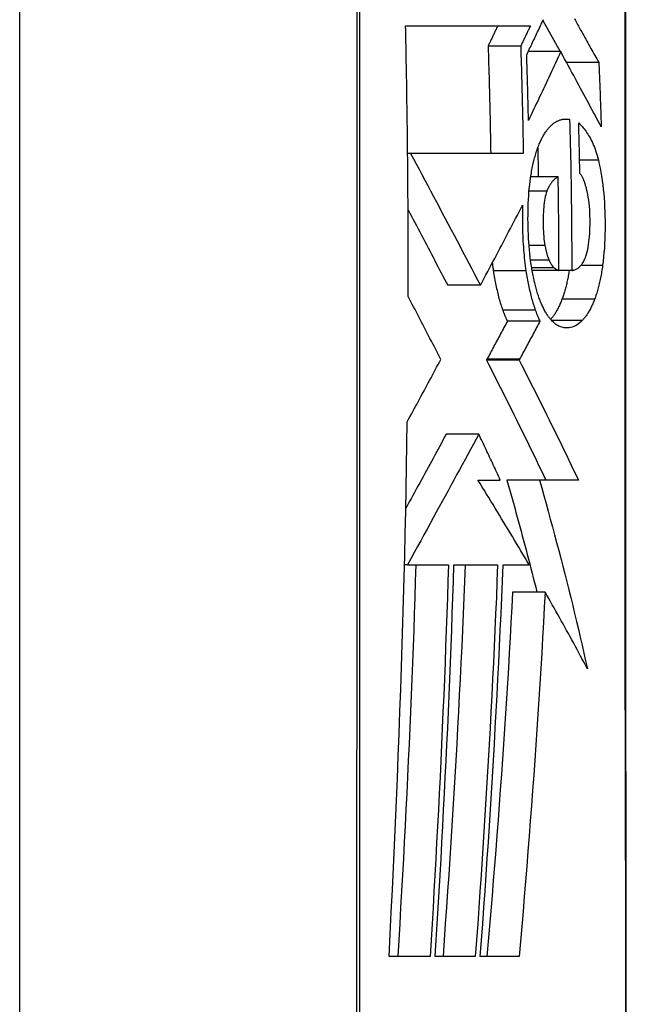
# Model space of a CAD drawing. Header units: inches. Extents: x 11 to 342, y 26 to 169.
# Tile 132 of 218: x 97.201 to 97.356, y 115.351 to 115.602. Entities that reach past the tile are written whole.
import ezdxf

# ---------------------------------------------------------------- set-up
doc = ezdxf.new("R2010")
doc.units = ezdxf.units.IN
doc.header["$MEASUREMENT"] = 0
doc.layers.add('Visible Edges(ANSI)', color=7, linetype='Continuous', lineweight=25)
doc.layers.add('Visible Tangent Edges(ANSI)', color=7, linetype='Continuous', lineweight=25)

msp = doc.modelspace()

# ---------------------------------------------------------------- linework, layer by layer
at = {"layer": 'Visible Edges(ANSI)'}
for p, q in [((97.20061, 115.10921), (97.20061, 115.96658)), ((97.29926, 115.60072), (97.33114, 115.60072)), ((97.33434, 115.60207), (97.33875, 115.59417)), ((97.32867, 115.59556), (97.32034, 115.59556)), ((97.3389, 115.59417), (97.33061, 115.59417)), ((97.34864, 115.59138), (97.3404, 115.59138)), ((97.34118, 115.57683), (97.3393, 115.57683)), ((97.29976, 115.56879), (97.29976, 115.5696)), ((97.29977, 115.56811), (97.29976, 115.56879)), ((97.30055, 115.56811), (97.29977, 115.56811)), ((97.32935, 115.56811), (97.30055, 115.56811)), ((97.33826, 115.56212), (97.33124, 115.56212)), ((97.33846, 115.5382), (97.3316, 115.5382)), ((97.34172, 115.5382), (97.33846, 115.5382)), ((97.31838, 115.53439), (97.31004, 115.53439)), ((97.31838, 115.53439), (97.31847, 115.53454)), ((97.33361, 115.5252), (97.32527, 115.5252)), ((97.32005, 115.51551), (97.31992, 115.51527)), ((97.32827, 115.51527), (97.31992, 115.51527)), ((97.32839, 115.51551), (97.32827, 115.51527)), ((97.31798, 115.49631), (97.30965, 115.49631)), ((97.31773, 115.48458), (97.32347, 115.48458)), ((97.33349, 115.4846), (97.32515, 115.4846)), ((97.34342, 115.48458), (97.33349, 115.4846)), ((97.29975, 115.4629), (97.29898, 115.4629)), ((97.29975, 115.4629), (97.29975, 115.4629)), ((97.29975, 115.4629), (97.3102, 115.4629)), ((97.31161, 115.4629), (97.32277, 115.4629)), ((97.32416, 115.4629), (97.33086, 115.4629)), ((97.3349, 115.45596), (97.32658, 115.45596)), ((97.30552, 115.36274), (97.29502, 115.36274)), ((97.31708, 115.36274), (97.30683, 115.36274)), ((97.32828, 115.36274), (97.31835, 115.36274))]:
    msp.add_line(p, q, dxfattribs=at)
at = {"layer": 'Visible Edges(ANSI)', "flags": 128}
for points in [[(97.35567, 115.34042), (97.35565, 115.35512), (97.35564, 115.37031), (97.35562, 115.38594), (97.3556, 115.40197), (97.35559, 115.41832), (97.35558, 115.43494), (97.35556, 115.45178), (97.35555, 115.46876), (97.35555, 115.48589), (97.35554, 115.50321), (97.35553, 115.52066), (97.35553, 115.53818), (97.35553, 115.55569), (97.35554, 115.57314), (97.35555, 115.59046), (97.35555, 115.6076)], [(97.33021, 115.59334), (97.3304, 115.59374), (97.33059, 115.59413), (97.33077, 115.59452), (97.33096, 115.59491), (97.33115, 115.5953), (97.33133, 115.5957), (97.33152, 115.59609), (97.33171, 115.59648), (97.33189, 115.59687), (97.33208, 115.59727), (97.33227, 115.59766), (97.33245, 115.59805), (97.33264, 115.59844), (97.33282, 115.59884), (97.33301, 115.59923), (97.33319, 115.59962), (97.33338, 115.60002), (97.33356, 115.60041), (97.33375, 115.6008), (97.33393, 115.6012), (97.33411, 115.60159), (97.3343, 115.60198), (97.33448, 115.60238)], [(97.34239, 115.60256), (97.34266, 115.60208), (97.34293, 115.60159), (97.3432, 115.60111), (97.34347, 115.60063), (97.34374, 115.60015), (97.344, 115.59967), (97.34427, 115.5992), (97.34453, 115.59872), (97.3448, 115.59825), (97.34506, 115.59778), (97.34532, 115.59731), (97.34558, 115.59684), (97.34584, 115.59638), (97.3461, 115.59592), (97.34636, 115.59545), (97.34662, 115.59499), (97.34688, 115.59453), (97.34713, 115.59408), (97.34738, 115.59362), (97.34764, 115.59317), (97.34789, 115.59272), (97.34814, 115.59227), (97.34839, 115.59182), (97.34864, 115.59138)], [(97.29976, 115.5696), (97.29974, 115.5709), (97.29973, 115.57219), (97.29971, 115.57349), (97.2997, 115.57479), (97.29968, 115.57609), (97.29966, 115.57738), (97.29964, 115.57868), (97.29963, 115.57998), (97.29961, 115.58128), (97.29959, 115.58257), (97.29957, 115.58387), (97.29955, 115.58517), (97.29953, 115.58646), (97.2995, 115.58776), (97.29948, 115.58906), (97.29946, 115.59035), (97.29944, 115.59165), (97.29941, 115.59295), (97.29939, 115.59424), (97.29936, 115.59554), (97.29934, 115.59683), (97.29931, 115.59813), (97.29928, 115.59943), (97.29926, 115.60072)], [(97.32281, 115.60072), (97.32271, 115.60051), (97.3226, 115.60029), (97.3225, 115.60008), (97.3224, 115.59986), (97.3223, 115.59965), (97.32219, 115.59943), (97.32209, 115.59921), (97.32199, 115.599), (97.32189, 115.59878), (97.32178, 115.59857), (97.32168, 115.59835), (97.32158, 115.59814), (97.32147, 115.59792), (97.32137, 115.59771), (97.32127, 115.59749), (97.32117, 115.59728), (97.32106, 115.59706), (97.32096, 115.59685), (97.32086, 115.59663), (97.32075, 115.59642), (97.32065, 115.5962), (97.32055, 115.59599), (97.32044, 115.59577), (97.32034, 115.59556)], [(97.33114, 115.60072), (97.33103, 115.60051), (97.33093, 115.60029), (97.33083, 115.60008), (97.33073, 115.59986), (97.33063, 115.59965), (97.33052, 115.59943), (97.33042, 115.59921), (97.33032, 115.599), (97.33022, 115.59878), (97.33011, 115.59857), (97.33001, 115.59835), (97.32991, 115.59814), (97.3298, 115.59792), (97.3297, 115.59771), (97.3296, 115.59749), (97.3295, 115.59728), (97.32939, 115.59706), (97.32929, 115.59685), (97.32919, 115.59663), (97.32908, 115.59642), (97.32898, 115.5962), (97.32888, 115.59599), (97.32877, 115.59577), (97.32867, 115.59556)], [(97.32034, 115.59556), (97.32038, 115.59441), (97.32041, 115.59327), (97.32045, 115.59213), (97.32048, 115.59099), (97.32051, 115.58984), (97.32054, 115.5887), (97.32058, 115.58756), (97.32061, 115.58642), (97.32064, 115.58527), (97.32067, 115.58413), (97.3207, 115.58299), (97.32072, 115.58184), (97.32075, 115.5807), (97.32078, 115.57956), (97.32081, 115.57841), (97.32083, 115.57727), (97.32086, 115.57612), (97.32088, 115.57498), (97.3209, 115.57383), (97.32093, 115.57269), (97.32095, 115.57154), (97.32097, 115.5704), (97.32099, 115.56925), (97.32101, 115.56811)], [(97.32867, 115.59556), (97.32871, 115.59441), (97.32874, 115.59327), (97.32878, 115.59213), (97.32881, 115.59098), (97.32885, 115.58984), (97.32888, 115.58869), (97.32891, 115.58755), (97.32894, 115.58641), (97.32897, 115.58526), (97.329, 115.58412), (97.32903, 115.58298), (97.32906, 115.58183), (97.32909, 115.58069), (97.32912, 115.57954), (97.32914, 115.5784), (97.32917, 115.57726), (97.32919, 115.57611), (97.32922, 115.57497), (97.32924, 115.57383), (97.32926, 115.57268), (97.32929, 115.57154), (97.32931, 115.57039), (97.32933, 115.56925), (97.32935, 115.56811)], [(97.33067, 115.57657), (97.33065, 115.57727), (97.33063, 115.57796), (97.33062, 115.57866), (97.3306, 115.57936), (97.33058, 115.58006), (97.33057, 115.58076), (97.33055, 115.58146), (97.33053, 115.58216), (97.33051, 115.58286), (97.3305, 115.58356), (97.33048, 115.58426), (97.33046, 115.58496), (97.33044, 115.58566), (97.33042, 115.58636), (97.3304, 115.58706), (97.33038, 115.58775), (97.33036, 115.58845), (97.33034, 115.58915), (97.33032, 115.58985), (97.3303, 115.59055), (97.33028, 115.59125), (97.33025, 115.59195), (97.33023, 115.59265), (97.33021, 115.59334)], [(97.3389, 115.59417), (97.33856, 115.59344), (97.33822, 115.5927), (97.33789, 115.59197), (97.33755, 115.59123), (97.33721, 115.5905), (97.33687, 115.58976), (97.33653, 115.58903), (97.33619, 115.58829), (97.33585, 115.58756), (97.33551, 115.58682), (97.33516, 115.58608), (97.33482, 115.58535), (97.33448, 115.58462), (97.33413, 115.58388), (97.33379, 115.58315), (97.33344, 115.58241), (97.3331, 115.58168), (97.33275, 115.58095), (97.3324, 115.58022), (97.33206, 115.57948), (97.33171, 115.57875), (97.33136, 115.57802), (97.33101, 115.57729), (97.33067, 115.57657)], [(97.34926, 115.57491), (97.34887, 115.57564), (97.34847, 115.57638), (97.34808, 115.57712), (97.34768, 115.57786), (97.34728, 115.5786), (97.34688, 115.57935), (97.34647, 115.5801), (97.34607, 115.58086), (97.34566, 115.58162), (97.34524, 115.58239), (97.34482, 115.58317), (97.3444, 115.58395), (97.34397, 115.58474), (97.34354, 115.58554), (97.34311, 115.58635), (97.34267, 115.58718), (97.34222, 115.58801), (97.34176, 115.58885), (97.3413, 115.5897), (97.34084, 115.59057), (97.34036, 115.59145), (97.33988, 115.59234), (97.33939, 115.59325), (97.3389, 115.59417)], [(97.34864, 115.59138), (97.34867, 115.59069), (97.3487, 115.59001), (97.34873, 115.58932), (97.34876, 115.58863), (97.34879, 115.58795), (97.34882, 115.58726), (97.34884, 115.58658), (97.34887, 115.58589), (97.3489, 115.58521), (97.34892, 115.58452), (97.34895, 115.58383), (97.34898, 115.58315), (97.349, 115.58246), (97.34903, 115.58178), (97.34905, 115.58109), (97.34908, 115.5804), (97.3491, 115.57972), (97.34913, 115.57903), (97.34915, 115.57834), (97.34917, 115.57766), (97.3492, 115.57697), (97.34922, 115.57628), (97.34924, 115.5756), (97.34926, 115.57491)], [(97.33366, 115.57108), (97.33379, 115.57136), (97.33392, 115.57163), (97.33405, 115.57189), (97.33419, 115.57215), (97.33432, 115.5724), (97.33446, 115.57264), (97.33459, 115.57287), (97.33473, 115.5731), (97.33487, 115.57332), (97.33501, 115.57353), (97.33515, 115.57374), (97.33529, 115.57394), (97.33543, 115.57413), (97.33558, 115.57431), (97.33572, 115.57449), (97.33587, 115.57466), (97.33602, 115.57483), (97.33617, 115.57498), (97.33632, 115.57513), (97.33647, 115.57528), (97.33662, 115.57542), (97.33677, 115.57555), (97.33693, 115.57567), (97.33708, 115.57579)], [(97.33708, 115.57579), (97.33725, 115.57591), (97.33741, 115.57603), (97.33758, 115.57613), (97.33775, 115.57623), (97.33792, 115.57633), (97.33809, 115.57641), (97.33826, 115.57649), (97.33843, 115.57656), (97.3386, 115.57663), (97.33877, 115.57669), (97.33894, 115.57674), (97.33911, 115.57678), (97.33928, 115.57682), (97.33945, 115.57686), (97.33962, 115.57688), (97.33979, 115.5769), (97.33997, 115.57691), (97.34014, 115.57692), (97.34031, 115.57692), (97.34048, 115.57691), (97.34066, 115.5769), (97.34083, 115.57688), (97.34101, 115.57686), (97.34118, 115.57683)], [(97.34118, 115.57683), (97.34122, 115.57522), (97.34127, 115.57361), (97.34131, 115.572), (97.34134, 115.57039), (97.34138, 115.56878), (97.34142, 115.56717), (97.34145, 115.56556), (97.34148, 115.56395), (97.34151, 115.56234), (97.34154, 115.56074), (97.34156, 115.55913), (97.34159, 115.55752), (97.34161, 115.55591), (97.34163, 115.5543), (97.34165, 115.55269), (97.34166, 115.55108), (97.34168, 115.54947), (97.34169, 115.54786), (97.3417, 115.54625), (97.34171, 115.54464), (97.34172, 115.54303), (97.34172, 115.54142), (97.34172, 115.53981), (97.34172, 115.5382)], [(97.3435, 115.5759), (97.34374, 115.57568), (97.34397, 115.57544), (97.34421, 115.5752), (97.34445, 115.57494), (97.34468, 115.57466), (97.34492, 115.57437), (97.34515, 115.57407), (97.34538, 115.57376), (97.3456, 115.57342), (97.34583, 115.57307), (97.34605, 115.57271), (97.34627, 115.57233), (97.34649, 115.57193), (97.3467, 115.57152), (97.34691, 115.57108), (97.34711, 115.57063), (97.34731, 115.57016), (97.3475, 115.56968), (97.34769, 115.56917), (97.34787, 115.56865), (97.34804, 115.56811), (97.34821, 115.56755), (97.34837, 115.56697), (97.34853, 115.56637)], [(97.34381, 115.56295), (97.3438, 115.56349), (97.34379, 115.56403), (97.34378, 115.56457), (97.34376, 115.56511), (97.34375, 115.56565), (97.34374, 115.56619), (97.34373, 115.56673), (97.34372, 115.56727), (97.34371, 115.56781), (97.34369, 115.56835), (97.34368, 115.56889), (97.34367, 115.56943), (97.34366, 115.56997), (97.34364, 115.57051), (97.34363, 115.57105), (97.34362, 115.57159), (97.3436, 115.57212), (97.34359, 115.57266), (97.34357, 115.5732), (97.34356, 115.57374), (97.34355, 115.57428), (97.34353, 115.57482), (97.34352, 115.57536), (97.3435, 115.5759)], [(97.33134, 115.56274), (97.33141, 115.56316), (97.33148, 115.56356), (97.33156, 115.56397), (97.33163, 115.56436), (97.33171, 115.56475), (97.33179, 115.56514), (97.33188, 115.56552), (97.33197, 115.5659), (97.33205, 115.56627), (97.33215, 115.56663), (97.33224, 115.56699), (97.33234, 115.56735), (97.33244, 115.5677), (97.33254, 115.56804), (97.33264, 115.56837), (97.33275, 115.5687), (97.33285, 115.56902), (97.33296, 115.56934), (97.33307, 115.56965), (97.33319, 115.56995), (97.3333, 115.57024), (97.33342, 115.57053), (97.33354, 115.57081), (97.33366, 115.57108)], [(97.33303, 115.56952), (97.33303, 115.56921), (97.33304, 115.5689), (97.33305, 115.56859), (97.33305, 115.56828), (97.33306, 115.56798), (97.33307, 115.56767), (97.33307, 115.56736), (97.33308, 115.56705), (97.33309, 115.56674), (97.33309, 115.56644), (97.3331, 115.56613), (97.3331, 115.56582), (97.33311, 115.56551), (97.33312, 115.5652), (97.33312, 115.5649), (97.33313, 115.56459), (97.33313, 115.56428), (97.33314, 115.56397), (97.33315, 115.56366), (97.33315, 115.56336), (97.33316, 115.56305), (97.33316, 115.56274), (97.33317, 115.56243), (97.33317, 115.56212)], [(97.29992, 115.53152), (97.29993, 115.53305), (97.29993, 115.53457), (97.29993, 115.5361), (97.29993, 115.53762), (97.29993, 115.53915), (97.29993, 115.54067), (97.29993, 115.54219), (97.29992, 115.54372), (97.29992, 115.54524), (97.29992, 115.54677), (97.29991, 115.54829), (97.2999, 115.54982), (97.2999, 115.55134), (97.29989, 115.55286), (97.29988, 115.55439), (97.29987, 115.55591), (97.29986, 115.55744), (97.29985, 115.55896), (97.29984, 115.56049), (97.29983, 115.56201), (97.29982, 115.56353), (97.2998, 115.56506), (97.29979, 115.56658), (97.29977, 115.56811)], [(97.30055, 115.56811), (97.30127, 115.56677), (97.30198, 115.56542), (97.30271, 115.56406), (97.30344, 115.56269), (97.30417, 115.56131), (97.30491, 115.55992), (97.30565, 115.55853), (97.3064, 115.55712), (97.30714, 115.55572), (97.30789, 115.5543), (97.30864, 115.55288), (97.3094, 115.55146), (97.31015, 115.55004), (97.31091, 115.54861), (97.31166, 115.54718), (97.31241, 115.54575), (97.31317, 115.54432), (97.31392, 115.54289), (97.31467, 115.54147), (97.31542, 115.54004), (97.31617, 115.53862), (97.31691, 115.5372), (97.31765, 115.53579), (97.31838, 115.53439)], [(97.34853, 115.56637), (97.34876, 115.56539), (97.34897, 115.56439), (97.34917, 115.56335), (97.34935, 115.5623), (97.34951, 115.56121), (97.34966, 115.56011), (97.34979, 115.55899), (97.3499, 115.55786), (97.34999, 115.55672), (97.35007, 115.55557), (97.35014, 115.55441), (97.35019, 115.55324), (97.35022, 115.55207), (97.35024, 115.55089), (97.35025, 115.54972), (97.35024, 115.54854), (97.35022, 115.54737), (97.35018, 115.5462), (97.35013, 115.54505), (97.35006, 115.5439), (97.34997, 115.54276), (97.34987, 115.54164), (97.34975, 115.54053), (97.34961, 115.53944)], [(97.33136, 115.5397), (97.33122, 115.54062), (97.3311, 115.54155), (97.33099, 115.5425), (97.3309, 115.54346), (97.33081, 115.54443), (97.33074, 115.54541), (97.33068, 115.54639), (97.33063, 115.54738), (97.3306, 115.54838), (97.33057, 115.54938), (97.33055, 115.55038), (97.33054, 115.55138), (97.33055, 115.55237), (97.33056, 115.55336), (97.33058, 115.55434), (97.33062, 115.55532), (97.33066, 115.5563), (97.33072, 115.55726), (97.33079, 115.55821), (97.33087, 115.55914), (97.33097, 115.56007), (97.33108, 115.56097), (97.3312, 115.56187), (97.33134, 115.56274)], [(97.33826, 115.56212), (97.33813, 115.56205), (97.338, 115.56197), (97.33787, 115.56189), (97.33774, 115.5618), (97.33761, 115.56171), (97.33748, 115.5616), (97.33735, 115.5615), (97.33722, 115.56138), (97.33709, 115.56126), (97.33696, 115.56113), (97.33684, 115.561), (97.33671, 115.56086), (97.33659, 115.56071), (97.33647, 115.56055), (97.33635, 115.56038), (97.33623, 115.56021), (97.33611, 115.56003), (97.336, 115.55983), (97.33588, 115.55963), (97.33577, 115.55941), (97.33566, 115.55919), (97.33556, 115.55895), (97.33545, 115.5587), (97.33536, 115.55845)], [(97.33846, 115.5382), (97.33846, 115.5392), (97.33846, 115.54019), (97.33846, 115.54119), (97.33846, 115.54219), (97.33845, 115.54318), (97.33845, 115.54418), (97.33844, 115.54518), (97.33844, 115.54618), (97.33843, 115.54717), (97.33843, 115.54817), (97.33842, 115.54917), (97.33841, 115.55016), (97.3384, 115.55116), (97.33839, 115.55216), (97.33838, 115.55315), (97.33837, 115.55415), (97.33836, 115.55515), (97.33835, 115.55614), (97.33834, 115.55714), (97.33832, 115.55814), (97.33831, 115.55913), (97.33829, 115.56013), (97.33828, 115.56113), (97.33826, 115.56212)], [(97.34552, 115.55902), (97.34546, 115.55923), (97.3454, 115.55945), (97.34535, 115.55966), (97.34528, 115.55987), (97.34522, 115.56008), (97.34516, 115.56028), (97.3451, 115.56048), (97.34503, 115.56068), (97.34496, 115.56087), (97.34489, 115.56106), (97.34482, 115.56124), (97.34475, 115.56142), (97.34468, 115.56159), (97.34461, 115.56175), (97.34453, 115.56191), (97.34446, 115.56206), (97.34438, 115.5622), (97.3443, 115.56234), (97.34422, 115.56246), (97.34414, 115.56258), (97.34406, 115.56269), (97.34398, 115.56279), (97.34389, 115.56287), (97.34381, 115.56295)], [(97.33536, 115.55845), (97.33521, 115.55803), (97.33508, 115.55757), (97.33496, 115.55709), (97.33485, 115.55658), (97.33476, 115.55604), (97.33468, 115.55549), (97.33461, 115.55492), (97.33456, 115.55434), (97.33451, 115.55374), (97.33448, 115.55314), (97.33445, 115.55253), (97.33443, 115.55191), (97.33443, 115.5513), (97.33442, 115.55068), (97.33443, 115.55005), (97.33444, 115.54942), (97.33446, 115.54879), (97.33449, 115.54816), (97.33453, 115.54754), (97.33457, 115.54692), (97.33463, 115.54631), (97.3347, 115.54572), (97.33478, 115.54513), (97.33488, 115.54457)], [(97.34534, 115.54182), (97.34551, 115.54236), (97.34566, 115.54293), (97.3458, 115.54353), (97.34592, 115.54417), (97.34603, 115.54483), (97.34612, 115.5455), (97.3462, 115.54619), (97.34627, 115.5469), (97.34632, 115.54762), (97.34636, 115.54835), (97.34638, 115.54909), (97.3464, 115.54983), (97.3464, 115.55057), (97.3464, 115.55134), (97.34639, 115.55216), (97.34635, 115.55298), (97.34631, 115.55379), (97.34625, 115.5546), (97.34617, 115.55539), (97.34607, 115.55617), (97.34596, 115.55692), (97.34583, 115.55764), (97.34568, 115.55834), (97.34552, 115.55902)], [(97.31847, 115.53454), (97.31891, 115.53538), (97.31935, 115.53622), (97.3198, 115.53706), (97.32024, 115.5379), (97.32069, 115.53874), (97.32114, 115.53959), (97.32158, 115.54043), (97.32203, 115.54128), (97.32248, 115.54213), (97.32292, 115.54298), (97.32337, 115.54383), (97.32382, 115.54468), (97.32426, 115.54553), (97.32471, 115.54638), (97.32516, 115.54723), (97.3256, 115.54808), (97.32605, 115.54893), (97.32649, 115.54978), (97.32694, 115.55063), (97.32738, 115.55149), (97.32782, 115.55234), (97.32826, 115.55319), (97.3287, 115.55403), (97.32914, 115.55488)], [(97.32914, 115.55488), (97.32912, 115.55417), (97.32911, 115.55346), (97.3291, 115.55275), (97.3291, 115.55204), (97.3291, 115.55133), (97.3291, 115.55061), (97.32911, 115.54989), (97.32912, 115.54918), (97.32914, 115.54846), (97.32917, 115.54774), (97.32919, 115.54702), (97.32923, 115.54631), (97.32926, 115.5456), (97.32931, 115.54489), (97.32936, 115.54418), (97.32941, 115.54348), (97.32947, 115.54278), (97.32953, 115.54209), (97.3296, 115.54141), (97.32968, 115.54072), (97.32976, 115.54005), (97.32984, 115.53938), (97.32993, 115.53871), (97.33003, 115.53806)], [(97.29989, 115.55367), (97.30031, 115.55287), (97.30074, 115.55207), (97.30116, 115.55126), (97.30159, 115.55046), (97.30201, 115.54965), (97.30244, 115.54885), (97.30286, 115.54804), (97.30329, 115.54723), (97.30372, 115.54643), (97.30414, 115.54562), (97.30457, 115.54481), (97.30499, 115.544), (97.30542, 115.5432), (97.30584, 115.54239), (97.30627, 115.54159), (97.30669, 115.54078), (97.30711, 115.53998), (97.30753, 115.53917), (97.30795, 115.53837), (97.30837, 115.53757), (97.30879, 115.53677), (97.30921, 115.53597), (97.30963, 115.53518), (97.31004, 115.53439)], [(97.33488, 115.54457), (97.33491, 115.54439), (97.33495, 115.54421), (97.33498, 115.54403), (97.33502, 115.54386), (97.33505, 115.54369), (97.33509, 115.54352), (97.33513, 115.54335), (97.33517, 115.54318), (97.33521, 115.54302), (97.33525, 115.54285), (97.33529, 115.54269), (97.33534, 115.54253), (97.33538, 115.54238), (97.33542, 115.54222), (97.33547, 115.54207), (97.33552, 115.54192), (97.33556, 115.54178), (97.33561, 115.54163), (97.33566, 115.54149), (97.33571, 115.54136), (97.33576, 115.54122), (97.33582, 115.54109), (97.33587, 115.54096), (97.33592, 115.54084)], [(97.34172, 115.5382), (97.34189, 115.53822), (97.34205, 115.53825), (97.34221, 115.53829), (97.34237, 115.53834), (97.34254, 115.53839), (97.3427, 115.53846), (97.34286, 115.53853), (97.34302, 115.53861), (97.34318, 115.5387), (97.34334, 115.53881), (97.3435, 115.53892), (97.34366, 115.53905), (97.34381, 115.53919), (97.34397, 115.53935), (97.34412, 115.53952), (97.34427, 115.5397), (97.34442, 115.53991), (97.34456, 115.54013), (97.3447, 115.54036), (97.34484, 115.54062), (97.34497, 115.54089), (97.3451, 115.54118), (97.34523, 115.54149), (97.34534, 115.54182)], [(97.32141, 115.5401), (97.32142, 115.54002), (97.32143, 115.53993), (97.32144, 115.53984), (97.32145, 115.53976), (97.32146, 115.53967), (97.32147, 115.53958), (97.32148, 115.5395), (97.3215, 115.53941), (97.32151, 115.53933), (97.32152, 115.53924), (97.32153, 115.53916), (97.32154, 115.53907), (97.32155, 115.53899), (97.32156, 115.5389), (97.32158, 115.53882), (97.32159, 115.53873), (97.3216, 115.53865), (97.32161, 115.53856), (97.32163, 115.53848), (97.32164, 115.53839), (97.32165, 115.53831), (97.32166, 115.53823), (97.32167, 115.53814), (97.32169, 115.53806)], [(97.33343, 115.53105), (97.33332, 115.53136), (97.33321, 115.53167), (97.33311, 115.53198), (97.33301, 115.5323), (97.3329, 115.53263), (97.33281, 115.53296), (97.33271, 115.5333), (97.33261, 115.53364), (97.33252, 115.53399), (97.33243, 115.53434), (97.33234, 115.5347), (97.33225, 115.53506), (97.33216, 115.53542), (97.33208, 115.53579), (97.332, 115.53617), (97.33192, 115.53654), (97.33184, 115.53693), (97.33177, 115.53731), (97.33169, 115.5377), (97.33162, 115.53809), (97.33155, 115.53849), (97.33149, 115.53889), (97.33142, 115.53929), (97.33136, 115.5397)], [(97.33592, 115.54084), (97.33597, 115.54073), (97.33602, 115.54062), (97.33607, 115.54051), (97.33612, 115.54041), (97.33618, 115.54031), (97.33623, 115.54021), (97.33628, 115.54011), (97.33633, 115.54002), (97.33638, 115.53993), (97.33644, 115.53984), (97.33649, 115.53975), (97.33655, 115.53967), (97.3366, 115.53959), (97.33666, 115.53951), (97.33671, 115.53943), (97.33677, 115.53936), (97.33682, 115.53929), (97.33688, 115.53922), (97.33694, 115.53915), (97.33699, 115.53909), (97.33705, 115.53903), (97.33711, 115.53898), (97.33717, 115.53892), (97.33723, 115.53887)], [(97.34961, 115.53944), (97.34955, 115.53903), (97.34949, 115.53863), (97.34943, 115.53823), (97.34936, 115.53783), (97.3493, 115.53744), (97.34923, 115.53705), (97.34915, 115.53667), (97.34908, 115.53629), (97.349, 115.53591), (97.34892, 115.53554), (97.34884, 115.53517), (97.34876, 115.5348), (97.34867, 115.53444), (97.34858, 115.53409), (97.34849, 115.53374), (97.3484, 115.53339), (97.3483, 115.53305), (97.34821, 115.53272), (97.34811, 115.53239), (97.348, 115.53207), (97.3479, 115.53176), (97.34779, 115.53145), (97.34769, 115.53114), (97.34758, 115.53085)], [(97.32169, 115.53806), (97.32176, 115.53759), (97.32184, 115.53712), (97.32191, 115.53666), (97.32199, 115.5362), (97.32207, 115.53574), (97.32216, 115.53529), (97.32225, 115.53485), (97.32233, 115.53441), (97.32243, 115.53397), (97.32252, 115.53354), (97.32262, 115.53311), (97.32271, 115.53269), (97.32282, 115.53227), (97.32292, 115.53186), (97.32302, 115.53146), (97.32313, 115.53106), (97.32324, 115.53066), (97.32335, 115.53027), (97.32347, 115.52989), (97.32358, 115.52951), (97.3237, 115.52914), (97.32382, 115.52878), (97.32395, 115.52842), (97.32407, 115.52807)], [(97.33003, 115.53806), (97.3301, 115.53759), (97.33018, 115.53712), (97.33025, 115.53666), (97.33033, 115.5362), (97.33042, 115.53574), (97.3305, 115.53529), (97.33059, 115.53485), (97.33068, 115.53441), (97.33077, 115.53397), (97.33086, 115.53354), (97.33096, 115.53311), (97.33106, 115.53269), (97.33116, 115.53227), (97.33126, 115.53186), (97.33137, 115.53146), (97.33147, 115.53106), (97.33158, 115.53066), (97.3317, 115.53027), (97.33181, 115.52989), (97.33193, 115.52951), (97.33204, 115.52914), (97.33217, 115.52878), (97.33229, 115.52842), (97.33241, 115.52807)], [(97.33723, 115.53887), (97.33728, 115.53883), (97.33733, 115.53879), (97.33738, 115.53875), (97.33743, 115.53871), (97.33748, 115.53868), (97.33753, 115.53864), (97.33758, 115.5386), (97.33763, 115.53857), (97.33769, 115.53854), (97.33774, 115.5385), (97.33779, 115.53847), (97.33784, 115.53844), (97.33789, 115.53841), (97.33794, 115.53839), (97.338, 115.53836), (97.33805, 115.53833), (97.3381, 115.53831), (97.33815, 115.53829), (97.3382, 115.53827), (97.33826, 115.53825), (97.33831, 115.53824), (97.33836, 115.53822), (97.33841, 115.53821), (97.33846, 115.5382)], [(97.34108, 115.5382), (97.34102, 115.53785), (97.34097, 115.53751), (97.34091, 115.53717), (97.34084, 115.53683), (97.34078, 115.5365), (97.34071, 115.53617), (97.34065, 115.53584), (97.34058, 115.53552), (97.34051, 115.5352), (97.34043, 115.53488), (97.34036, 115.53456), (97.34028, 115.53425), (97.3402, 115.53394), (97.34012, 115.53364), (97.34004, 115.53334), (97.33996, 115.53305), (97.33987, 115.53276), (97.33979, 115.53247), (97.3397, 115.53219), (97.33961, 115.53191), (97.33952, 115.53164), (97.33943, 115.53137), (97.33933, 115.53111), (97.33923, 115.53085)], [(97.30826, 115.51543), (97.30792, 115.5161), (97.30757, 115.51677), (97.30723, 115.51745), (97.30688, 115.51812), (97.30654, 115.51879), (97.30619, 115.51946), (97.30584, 115.52013), (97.30549, 115.5208), (97.30515, 115.52148), (97.3048, 115.52215), (97.30445, 115.52282), (97.3041, 115.52349), (97.30375, 115.52416), (97.30341, 115.52483), (97.30306, 115.5255), (97.30271, 115.52617), (97.30236, 115.52684), (97.30201, 115.52751), (97.30166, 115.52818), (97.30131, 115.52885), (97.30097, 115.52952), (97.30062, 115.53019), (97.30027, 115.53086), (97.29992, 115.53152)], [(97.33653, 115.52546), (97.33638, 115.52562), (97.33624, 115.52579), (97.3361, 115.52596), (97.33596, 115.52614), (97.33582, 115.52632), (97.33568, 115.52651), (97.33555, 115.52671), (97.33541, 115.52691), (97.33528, 115.52712), (97.33515, 115.52734), (97.33501, 115.52756), (97.33488, 115.52779), (97.33476, 115.52802), (97.33463, 115.52827), (97.3345, 115.52851), (97.33438, 115.52877), (97.33425, 115.52903), (97.33413, 115.5293), (97.33401, 115.52957), (97.33389, 115.52986), (97.33377, 115.53014), (97.33366, 115.53044), (97.33354, 115.53074), (97.33343, 115.53105)], [(97.33923, 115.53085), (97.33913, 115.53056), (97.33902, 115.53029), (97.33891, 115.53002), (97.3388, 115.52976), (97.33868, 115.5295), (97.33857, 115.52925), (97.33845, 115.529), (97.33834, 115.52876), (97.33822, 115.52853), (97.3381, 115.5283), (97.33798, 115.52808), (97.33786, 115.52786), (97.33774, 115.52765), (97.33762, 115.52744), (97.33749, 115.52724), (97.33737, 115.52705), (97.33724, 115.52686), (97.33711, 115.52668), (97.33698, 115.5265), (97.33686, 115.52632), (97.33673, 115.52616), (97.33659, 115.52599), (97.33646, 115.52584), (97.33633, 115.52568)], [(97.34758, 115.53085), (97.34746, 115.53054), (97.34734, 115.53025), (97.34722, 115.52996), (97.3471, 115.52967), (97.34698, 115.5294), (97.34686, 115.52913), (97.34673, 115.52887), (97.34661, 115.52861), (97.34648, 115.52837), (97.34635, 115.52813), (97.34622, 115.52789), (97.34609, 115.52766), (97.34595, 115.52744), (97.34582, 115.52722), (97.34569, 115.52702), (97.34555, 115.52681), (97.34541, 115.52662), (97.34527, 115.52643), (97.34513, 115.52624), (97.34499, 115.52606), (97.34485, 115.52589), (97.34471, 115.52572), (97.34456, 115.52556), (97.34442, 115.52541)], [(97.32407, 115.52807), (97.32412, 115.52794), (97.32416, 115.52781), (97.32421, 115.52768), (97.32426, 115.52755), (97.32431, 115.52742), (97.32436, 115.5273), (97.32441, 115.52717), (97.32445, 115.52705), (97.3245, 115.52693), (97.32455, 115.5268), (97.3246, 115.52668), (97.32465, 115.52656), (97.3247, 115.52644), (97.32475, 115.52633), (97.3248, 115.52621), (97.32485, 115.52609), (97.32491, 115.52598), (97.32496, 115.52586), (97.32501, 115.52575), (97.32506, 115.52564), (97.32511, 115.52553), (97.32516, 115.52542), (97.32522, 115.52531), (97.32527, 115.5252)], [(97.33241, 115.52807), (97.33246, 115.52794), (97.33251, 115.52781), (97.33255, 115.52768), (97.3326, 115.52755), (97.33265, 115.52742), (97.3327, 115.5273), (97.33275, 115.52717), (97.3328, 115.52705), (97.33284, 115.52693), (97.33289, 115.5268), (97.33294, 115.52668), (97.33299, 115.52656), (97.33304, 115.52644), (97.33309, 115.52633), (97.33315, 115.52621), (97.3332, 115.52609), (97.33325, 115.52598), (97.3333, 115.52586), (97.33335, 115.52575), (97.3334, 115.52564), (97.33345, 115.52553), (97.33351, 115.52542), (97.33356, 115.52531), (97.33361, 115.5252)], [(97.32527, 115.5252), (97.32505, 115.5248), (97.32484, 115.52439), (97.32462, 115.52399), (97.3244, 115.52358), (97.32418, 115.52318), (97.32397, 115.52277), (97.32375, 115.52237), (97.32353, 115.52196), (97.32331, 115.52156), (97.3231, 115.52115), (97.32288, 115.52075), (97.32266, 115.52034), (97.32244, 115.51994), (97.32223, 115.51954), (97.32201, 115.51913), (97.32179, 115.51873), (97.32157, 115.51832), (97.32136, 115.51792), (97.32114, 115.51752), (97.32092, 115.51711), (97.3207, 115.51671), (97.32049, 115.51631), (97.32027, 115.51591), (97.32005, 115.51551)], [(97.33361, 115.5252), (97.33339, 115.5248), (97.33318, 115.52439), (97.33296, 115.52399), (97.33274, 115.52358), (97.33253, 115.52318), (97.33231, 115.52277), (97.33209, 115.52237), (97.33187, 115.52196), (97.33166, 115.52156), (97.33144, 115.52115), (97.33122, 115.52075), (97.331, 115.52034), (97.33078, 115.51994), (97.33057, 115.51954), (97.33035, 115.51913), (97.33013, 115.51873), (97.32991, 115.51832), (97.3297, 115.51792), (97.32948, 115.51752), (97.32926, 115.51711), (97.32905, 115.51671), (97.32883, 115.51631), (97.32861, 115.51591), (97.32839, 115.51551)], [(97.34442, 115.52541), (97.34399, 115.52499), (97.34356, 115.52463), (97.34313, 115.52432), (97.34269, 115.52406), (97.34225, 115.52386), (97.34182, 115.5237), (97.34141, 115.5236), (97.34103, 115.52353), (97.34069, 115.5235), (97.34037, 115.52349), (97.34009, 115.52351), (97.33981, 115.52354), (97.33953, 115.52358), (97.33925, 115.52365), (97.33897, 115.52374), (97.33869, 115.52385), (97.33842, 115.52397), (97.33814, 115.52412), (97.33787, 115.52429), (97.3376, 115.52448), (97.33733, 115.52469), (97.33706, 115.52493), (97.33679, 115.52518), (97.33653, 115.52546)], [(97.29968, 115.49948), (97.30003, 115.50014), (97.30038, 115.50079), (97.30074, 115.50145), (97.3011, 115.50211), (97.30145, 115.50277), (97.30181, 115.50344), (97.30217, 115.5041), (97.30252, 115.50476), (97.30288, 115.50543), (97.30324, 115.50609), (97.3036, 115.50676), (97.30396, 115.50742), (97.30432, 115.50809), (97.30468, 115.50876), (97.30504, 115.50943), (97.3054, 115.51009), (97.30576, 115.51076), (97.30611, 115.51143), (97.30647, 115.5121), (97.30683, 115.51277), (97.30719, 115.51343), (97.30755, 115.5141), (97.30791, 115.51477), (97.30826, 115.51543)], [(97.31992, 115.51527), (97.32056, 115.51402), (97.3212, 115.51277), (97.32184, 115.51151), (97.32248, 115.51025), (97.32312, 115.50898), (97.32376, 115.50771), (97.3244, 115.50644), (97.32504, 115.50516), (97.32568, 115.50388), (97.32632, 115.5026), (97.32696, 115.50132), (97.32759, 115.50003), (97.32823, 115.49875), (97.32887, 115.49746), (97.3295, 115.49617), (97.33013, 115.49488), (97.33076, 115.49359), (97.33139, 115.4923), (97.33201, 115.49101), (97.33264, 115.48973), (97.33325, 115.48844), (97.33387, 115.48716), (97.33448, 115.48587), (97.33509, 115.48459)], [(97.32827, 115.51527), (97.3289, 115.51402), (97.32954, 115.51277), (97.33018, 115.51151), (97.33082, 115.51025), (97.33146, 115.50898), (97.3321, 115.50771), (97.33274, 115.50644), (97.33338, 115.50516), (97.33402, 115.50388), (97.33466, 115.5026), (97.3353, 115.50132), (97.33593, 115.50003), (97.33657, 115.49874), (97.3372, 115.49745), (97.33784, 115.49617), (97.33847, 115.49488), (97.3391, 115.49359), (97.33973, 115.4923), (97.34035, 115.49101), (97.34097, 115.48972), (97.34159, 115.48843), (97.3422, 115.48715), (97.34282, 115.48587), (97.34342, 115.48458)], [(97.29502, 115.36274), (97.29531, 115.36843), (97.2956, 115.37412), (97.29588, 115.37982), (97.29615, 115.38551), (97.29641, 115.39121), (97.29667, 115.39691), (97.29692, 115.40261), (97.29716, 115.40831), (97.29739, 115.41401), (97.29761, 115.41971), (97.29782, 115.42541), (97.29802, 115.43111), (97.29822, 115.43681), (97.2984, 115.4425), (97.29857, 115.44819), (97.29874, 115.45388), (97.29889, 115.45957), (97.29903, 115.46527), (97.29917, 115.47096), (97.29929, 115.47666), (97.2994, 115.48236), (97.29951, 115.48807), (97.2996, 115.49378), (97.29968, 115.49948)], [(97.30965, 115.49631), (97.30923, 115.49554), (97.30881, 115.49478), (97.30839, 115.49401), (97.30797, 115.49324), (97.30755, 115.49246), (97.30713, 115.49169), (97.30671, 115.49092), (97.30629, 115.49014), (97.30586, 115.48937), (97.30544, 115.48859), (97.30501, 115.4878), (97.30459, 115.48702), (97.30416, 115.48623), (97.30373, 115.48544), (97.30329, 115.48465), (97.30286, 115.48386), (97.30242, 115.48306), (97.30199, 115.48225), (97.30154, 115.48145), (97.3011, 115.48063), (97.30066, 115.47982), (97.30021, 115.479), (97.29976, 115.47817), (97.2993, 115.47734)], [(97.31798, 115.49631), (97.31728, 115.49502), (97.31658, 115.49373), (97.31587, 115.49243), (97.31516, 115.49114), (97.31445, 115.48983), (97.31374, 115.48852), (97.31302, 115.48721), (97.3123, 115.48589), (97.31158, 115.48456), (97.31085, 115.48322), (97.31011, 115.48187), (97.30937, 115.4805), (97.30862, 115.47913), (97.30786, 115.47774), (97.30709, 115.47634), (97.30632, 115.47492), (97.30553, 115.47349), (97.30474, 115.47203), (97.30394, 115.47056), (97.30312, 115.46907), (97.3023, 115.46756), (97.30146, 115.46603), (97.30061, 115.46448), (97.29975, 115.4629)], [(97.32347, 115.48458), (97.32324, 115.48507), (97.32302, 115.48556), (97.32279, 115.48605), (97.32256, 115.48654), (97.32234, 115.48703), (97.32211, 115.48752), (97.32188, 115.48801), (97.32165, 115.4885), (97.32143, 115.48899), (97.3212, 115.48948), (97.32097, 115.48996), (97.32074, 115.49045), (97.32051, 115.49094), (97.32028, 115.49143), (97.32005, 115.49192), (97.31982, 115.49241), (97.31959, 115.4929), (97.31936, 115.49339), (97.31913, 115.49387), (97.3189, 115.49436), (97.31867, 115.49485), (97.31844, 115.49534), (97.31821, 115.49582), (97.31798, 115.49631)], [(97.33086, 115.4629), (97.33033, 115.4638), (97.32979, 115.46471), (97.32925, 115.46561), (97.32872, 115.46652), (97.32818, 115.46743), (97.32763, 115.46834), (97.32709, 115.46924), (97.32655, 115.47015), (97.326, 115.47106), (97.32545, 115.47196), (97.32491, 115.47287), (97.32436, 115.47378), (97.32381, 115.47468), (97.32326, 115.47559), (97.32271, 115.47649), (97.32215, 115.4774), (97.3216, 115.4783), (97.32105, 115.4792), (97.3205, 115.4801), (97.31994, 115.481), (97.31939, 115.4819), (97.31884, 115.4828), (97.31828, 115.48369), (97.31773, 115.48458)], [(97.32515, 115.4846), (97.32549, 115.48341), (97.32582, 115.48223), (97.32616, 115.48104), (97.32649, 115.47985), (97.32682, 115.47867), (97.32714, 115.47748), (97.32747, 115.47629), (97.3278, 115.4751), (97.32812, 115.47391), (97.32845, 115.47271), (97.32877, 115.47152), (97.32909, 115.47033), (97.32941, 115.46913), (97.32972, 115.46794), (97.33004, 115.46674), (97.33035, 115.46555), (97.33067, 115.46435), (97.33098, 115.46315), (97.33129, 115.46195), (97.33159, 115.46076), (97.3319, 115.45956), (97.3322, 115.45836), (97.33251, 115.45716), (97.33281, 115.45596)], [(97.33349, 115.4846), (97.33405, 115.48261), (97.3346, 115.48061), (97.33516, 115.47862), (97.33571, 115.47662), (97.33625, 115.47462), (97.3368, 115.47262), (97.33733, 115.47062), (97.33787, 115.46861), (97.3384, 115.4666), (97.33892, 115.46459), (97.33944, 115.46258), (97.33996, 115.46057), (97.34047, 115.45855), (97.34098, 115.45654), (97.34148, 115.45452), (97.34197, 115.4525), (97.34246, 115.45048), (97.34294, 115.44846), (97.34342, 115.44643), (97.3439, 115.44441), (97.34436, 115.44238), (97.34482, 115.44036), (97.34528, 115.43833), (97.34572, 115.4363)], [(97.30187, 115.4629), (97.30174, 115.45873), (97.30161, 115.45456), (97.30147, 115.45039), (97.30132, 115.44622), (97.30117, 115.44205), (97.30101, 115.43788), (97.30085, 115.43372), (97.30068, 115.42955), (97.3005, 115.42538), (97.30032, 115.42121), (97.30014, 115.41703), (97.29994, 115.41286), (97.29974, 115.40868), (97.29954, 115.4045), (97.29933, 115.40032), (97.29912, 115.39615), (97.2989, 115.39197), (97.29868, 115.38779), (97.29845, 115.38361), (97.29822, 115.37944), (97.29798, 115.37526), (97.29774, 115.37108), (97.29749, 115.36691), (97.29724, 115.36274)], [(97.3102, 115.4629), (97.31007, 115.45873), (97.30993, 115.45455), (97.30979, 115.45038), (97.30964, 115.44621), (97.30949, 115.44203), (97.30933, 115.43786), (97.30916, 115.43368), (97.30899, 115.4295), (97.30881, 115.42533), (97.30863, 115.42115), (97.30844, 115.41697), (97.30825, 115.41279), (97.30805, 115.40862), (97.30784, 115.40444), (97.30763, 115.40027), (97.30741, 115.3961), (97.30719, 115.39192), (97.30697, 115.38775), (97.30674, 115.38358), (97.3065, 115.37941), (97.30626, 115.37524), (97.30602, 115.37107), (97.30577, 115.3669), (97.30552, 115.36274)], [(97.30683, 115.36274), (97.30708, 115.3669), (97.30734, 115.37106), (97.30759, 115.37523), (97.30783, 115.3794), (97.30807, 115.38357), (97.30831, 115.38773), (97.30854, 115.3919), (97.30876, 115.39608), (97.30898, 115.40025), (97.3092, 115.40442), (97.30941, 115.40859), (97.30961, 115.41277), (97.30981, 115.41694), (97.31001, 115.42112), (97.31019, 115.4253), (97.31037, 115.42948), (97.31055, 115.43365), (97.31072, 115.43783), (97.31088, 115.44201), (97.31104, 115.44619), (97.31119, 115.45037), (97.31134, 115.45455), (97.31148, 115.45872), (97.31161, 115.4629)], [(97.31445, 115.4629), (97.31429, 115.45873), (97.31412, 115.45456), (97.31395, 115.45039), (97.31377, 115.44623), (97.31359, 115.44206), (97.31339, 115.43789), (97.31319, 115.43373), (97.31298, 115.42956), (97.31277, 115.42539), (97.31255, 115.42122), (97.31232, 115.41704), (97.31208, 115.41287), (97.31184, 115.40869), (97.31159, 115.40451), (97.31134, 115.40033), (97.31108, 115.39615), (97.31082, 115.39197), (97.31055, 115.38779), (97.31027, 115.38362), (97.30999, 115.37944), (97.3097, 115.37526), (97.30941, 115.37108), (97.30912, 115.36691), (97.30882, 115.36274)], [(97.32277, 115.4629), (97.32261, 115.45873), (97.32245, 115.45456), (97.32227, 115.45039), (97.32209, 115.44622), (97.3219, 115.44205), (97.3217, 115.43788), (97.3215, 115.43371), (97.32129, 115.42953), (97.32107, 115.42536), (97.32085, 115.42118), (97.32061, 115.417), (97.32038, 115.41282), (97.32013, 115.40864), (97.31988, 115.40446), (97.31963, 115.40028), (97.31937, 115.39611), (97.3191, 115.39193), (97.31883, 115.38775), (97.31855, 115.38358), (97.31826, 115.37941), (97.31798, 115.37523), (97.31768, 115.37107), (97.31739, 115.3669), (97.31708, 115.36274)], [(97.31835, 115.36274), (97.31866, 115.36691), (97.31896, 115.37108), (97.31926, 115.37526), (97.31956, 115.37944), (97.31984, 115.38362), (97.32013, 115.3878), (97.32041, 115.39198), (97.32068, 115.39616), (97.32095, 115.40034), (97.32121, 115.40452), (97.32147, 115.4087), (97.32172, 115.41287), (97.32196, 115.41705), (97.32219, 115.42122), (97.32242, 115.42539), (97.32265, 115.42956), (97.32286, 115.43373), (97.32307, 115.43789), (97.32327, 115.44206), (97.32346, 115.44623), (97.32365, 115.45039), (97.32383, 115.45456), (97.324, 115.45873), (97.32416, 115.4629)], [(97.32658, 115.45596), (97.32639, 115.45206), (97.32618, 115.44817), (97.32597, 115.44428), (97.32575, 115.4404), (97.32552, 115.43651), (97.32528, 115.43262), (97.32504, 115.42874), (97.32479, 115.42486), (97.32454, 115.42097), (97.32428, 115.41709), (97.32401, 115.41321), (97.32374, 115.40933), (97.32346, 115.40546), (97.32317, 115.40158), (97.32288, 115.3977), (97.32258, 115.39382), (97.32228, 115.38994), (97.32197, 115.38606), (97.32166, 115.38217), (97.32135, 115.37828), (97.32102, 115.3744), (97.3207, 115.37051), (97.32037, 115.36662), (97.32003, 115.36274)], [(97.3349, 115.45596), (97.3347, 115.45205), (97.33449, 115.44814), (97.33427, 115.44423), (97.33405, 115.44033), (97.33382, 115.43642), (97.33358, 115.43251), (97.33333, 115.4286), (97.33308, 115.42469), (97.33282, 115.42079), (97.33255, 115.41689), (97.33228, 115.41299), (97.332, 115.40909), (97.33172, 115.4052), (97.33143, 115.40131), (97.33113, 115.39742), (97.33083, 115.39354), (97.33053, 115.38967), (97.33022, 115.3858), (97.32991, 115.38194), (97.32959, 115.37808), (97.32927, 115.37423), (97.32894, 115.37039), (97.32861, 115.36656), (97.32828, 115.36274)], [(97.34572, 115.4363), (97.34529, 115.43712), (97.34486, 115.43795), (97.34442, 115.43877), (97.34399, 115.43959), (97.34355, 115.44041), (97.34311, 115.44123), (97.34266, 115.44206), (97.34222, 115.44288), (97.34177, 115.4437), (97.34132, 115.44452), (97.34087, 115.44534), (97.34042, 115.44616), (97.33997, 115.44698), (97.33951, 115.4478), (97.33906, 115.44862), (97.3386, 115.44944), (97.33814, 115.45025), (97.33768, 115.45107), (97.33722, 115.45189), (97.33676, 115.4527), (97.3363, 115.45352), (97.33583, 115.45433), (97.33537, 115.45514), (97.3349, 115.45596)]]:
    msp.add_lwpolyline(points, dxfattribs=at)
at = {"layer": 'Visible Tangent Edges(ANSI)'}
for p, q in [((97.34853, 115.56637), (97.34374, 115.56637)), ((97.33536, 115.55845), (97.33081, 115.55845)), ((97.33488, 115.54457), (97.3308, 115.54457)), ((97.33592, 115.54084), (97.33119, 115.54084)), ((97.34961, 115.53944), (97.34405, 115.53944)), ((97.33003, 115.53806), (97.32169, 115.53806)), ((97.33723, 115.53887), (97.33149, 115.53887)), ((97.34758, 115.53085), (97.33923, 115.53085)), ((97.33241, 115.52807), (97.32407, 115.52807)), ((97.34442, 115.52541), (97.33657, 115.52541)), ((97.32839, 115.51551), (97.32005, 115.51551)), ((97.29975, 115.4629), (97.29898, 115.4629))]:
    msp.add_line(p, q, dxfattribs=at)
at = {"layer": 'Visible Tangent Edges(ANSI)', "flags": 128}
for points in [[(97.28657, 115.94748), (97.28659, 115.91453), (97.28662, 115.88123), (97.28664, 115.8476), (97.28667, 115.81369), (97.28669, 115.77954), (97.28671, 115.74519), (97.28673, 115.71067), (97.28674, 115.67604), (97.28675, 115.64132), (97.28676, 115.60658), (97.28677, 115.57184), (97.28677, 115.53711), (97.28677, 115.5024), (97.28676, 115.46769), (97.28675, 115.43303), (97.28674, 115.39845), (97.28673, 115.364), (97.28671, 115.3297)], [(97.28754, 115.33026), (97.28753, 115.36445), (97.28753, 115.39881), (97.28753, 115.4333), (97.28752, 115.46787), (97.28752, 115.50248), (97.28752, 115.53711), (97.28752, 115.57175), (97.28752, 115.6064), (97.28752, 115.64106), (97.28753, 115.67568), (97.28753, 115.71022), (97.28754, 115.74463), (97.28754, 115.77888), (97.28755, 115.81293), (97.28755, 115.84672), (97.28755, 115.88023), (97.28755, 115.9134), (97.28756, 115.94623)], [(97.35556, 115.76677), (97.35553, 115.75057), (97.3555, 115.73365), (97.35546, 115.71604), (97.35543, 115.69782), (97.35539, 115.67904), (97.35536, 115.65975), (97.35533, 115.64004), (97.35531, 115.62002), (97.35529, 115.59973), (97.35527, 115.57925), (97.35526, 115.55861), (97.35526, 115.53787), (97.35526, 115.51709), (97.35527, 115.4964), (97.35529, 115.47588), (97.35531, 115.45558), (97.35533, 115.43556), (97.35536, 115.4159), (97.3554, 115.39665), (97.35543, 115.37787), (97.35546, 115.35964), (97.3555, 115.34206)]]:
    msp.add_lwpolyline(points, dxfattribs=at)

doc.saveas('drawing.dxf')
